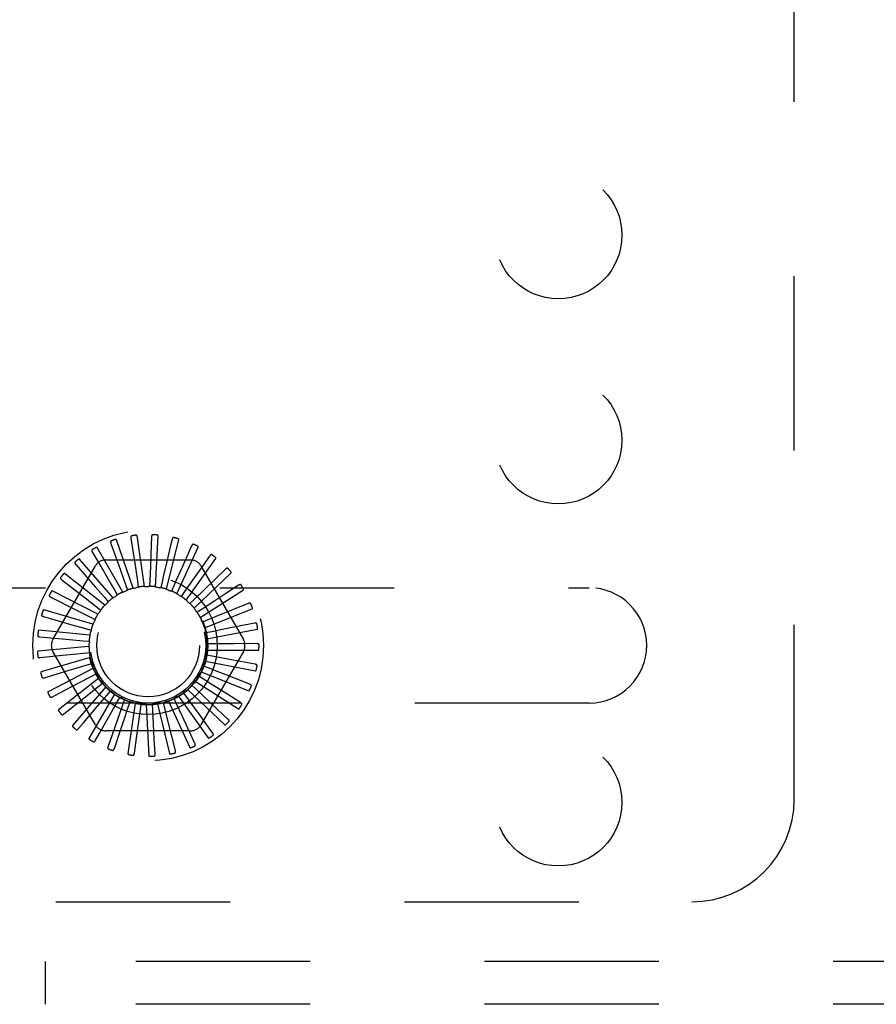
# Model space of a CAD drawing. Header units: inches. Extents: x 0 to 77.3, y 0 to 50.
# Tile 35 of 48: x 58.1 to 60.1, y 40 to 42.4. Entities that reach past the tile are written whole.
import ezdxf

# ---------------------------------------------------------------- set-up
doc = ezdxf.new("R2010")
doc.units = ezdxf.units.IN
doc.header["$LTSCALE"] = 4.25
doc.header["$MEASUREMENT"] = 0
doc.linetypes.add('HIDDEN', pattern=[0.2, 0.1, -0.1])
doc.layers.add('DEFAULT_2', color=8, linetype='HIDDEN')

msp = doc.modelspace()

# ---------------------------------------------------------------- linework, layer by layer
at = {"layer": 'DEFAULT_2', "color": 8, "linetype": 'HIDDEN'}
for p, q in [((59.949874, 40.490287), (59.949874, 44.240287)), ((58.338644, 41.004914), (58.29777, 41.12301)), ((58.332928, 41.126534), (58.343692, 41.055245)), ((58.365723, 41.009248), (58.347938, 41.132945)), ((58.383127, 41.129751), (58.382378, 41.111216)), ((58.393133, 41.008378), (58.399079, 41.133205)), ((58.419883, 41.002337), (58.449346, 41.123783)), ((58.433028, 41.12341), (58.428785, 41.105351)), ((58.312874, 40.995535), (58.250389, 41.103761)), ((58.284245, 41.113875), (58.302468, 41.062409)), ((58.382378, 41.111216), (58.380205, 41.057713)), ((58.428785, 41.105351), (58.420534, 41.070263)), ((58.445007, 40.991342), (58.496921, 41.105018)), ((58.480827, 41.10774), (58.458501, 41.057917)), ((58.289345, 40.981447), (58.207507, 41.075892)), ((58.238837, 41.092231), (58.266471, 41.045144)), ((58.467595, 40.975791), (58.540084, 41.077588)), ((58.524797, 41.083306), (58.503695, 41.053218)), ((58.142731, 40.879871), (58.246173, 41.059037)), ((58.198346, 41.062384), (58.245943, 41.008231)), ((58.271432, 41.073621), (58.478316, 41.073621)), ((58.343692, 41.055245), (58.348752, 41.021628)), ((58.380205, 41.057713), (58.378812, 41.023746)), ((58.503695, 41.053218), (58.483392, 41.024284)), ((58.503575, 41.059037), (58.607017, 40.879871)), ((58.563348, 41.050993), (58.536933, 41.025443)), ((58.268907, 40.963162), (58.170675, 41.040412)), ((58.486833, 40.956247), (58.577277, 41.042485)), ((56.849874, 41.005787), (59.449874, 41.005787)), ((58.164235, 41.025414), (58.221221, 40.981248)), ((58.245943, 41.008231), (58.268374, 40.982687)), ((58.319636, 41.013859), (58.324374, 41.00041)), ((58.348752, 41.021628), (58.350859, 41.007525)), ((58.378812, 41.023746), (58.378211, 41.0095)), ((58.408729, 41.020138), (58.405443, 41.006262)), ((58.437423, 41.010932), (58.431571, 40.997929)), ((58.483392, 41.024284), (58.463856, 40.996463)), ((58.536933, 41.025443), (58.511521, 41.000873)), ((58.595087, 41.011968), (58.564314, 40.991879)), ((58.137738, 40.982657), (58.202052, 40.950073)), ((58.252299, 40.941339), (58.141222, 40.998603)), ((58.221221, 40.981248), (58.248081, 40.96041)), ((58.268374, 40.982687), (58.277771, 40.971962)), ((58.292517, 41.000721), (58.299714, 40.988411)), ((58.463856, 40.996463), (58.455649, 40.984802)), ((58.511521, 41.000873), (58.487073, 40.977252)), ((58.502024, 40.933414), (58.607154, 41.000978)), ((58.564314, 40.991879), (58.534712, 40.972562)), ((58.248081, 40.96041), (58.259338, 40.951657)), ((58.487073, 40.977252), (58.476807, 40.967356)), ((58.534712, 40.972562), (58.506235, 40.953995)), ((58.618867, 40.967642), (58.584848, 40.953739)), ((58.11981, 40.935658), (58.189129, 40.915834)), ((58.240121, 40.916767), (58.120215, 40.951974)), ((58.202052, 40.950073), (58.23237, 40.934695)), ((58.23237, 40.934695), (58.24508, 40.928231)), ((58.506235, 40.953995), (58.494282, 40.94622)), ((58.512619, 40.90812), (58.628636, 40.954566)), ((58.552125, 40.940374), (58.520649, 40.927532)), ((58.584848, 40.953739), (58.552125, 40.940374)), ((58.189129, 40.915834), (58.22181, 40.906472)), ((58.520649, 40.927532), (58.507441, 40.922159)), ((58.633829, 40.919616), (58.563132, 40.905472)), ((58.232814, 40.890334), (58.108411, 40.902213)), ((58.111102, 40.886115), (58.18292, 40.879768)), ((58.22181, 40.906472), (58.235513, 40.90253)), ((58.529795, 40.898819), (58.515808, 40.896043)), ((58.518236, 40.881278), (58.640946, 40.904928)), ((58.563132, 40.905472), (58.529795, 40.898819)), ((58.230641, 40.862997), (58.106238, 40.851118)), ((58.18292, 40.879768), (58.216781, 40.87676)), ((58.216781, 40.87676), (58.230983, 40.875483)), ((58.533341, 40.868894), (58.519082, 40.868815)), ((58.639431, 40.869627), (58.584836, 40.869238)), ((58.111927, 40.835819), (58.166238, 40.841396)), ((58.233681, 40.835742), (58.113774, 40.800534)), ((58.246173, 40.671537), (58.142731, 40.850704)), ((58.217467, 40.846634), (58.231654, 40.848067)), ((58.607017, 40.850704), (58.503575, 40.671537)), ((58.53116, 40.838838), (58.517144, 40.84146)), ((58.518671, 40.853857), (58.64364, 40.853857)), ((58.223842, 40.817181), (58.237501, 40.821274)), ((58.52333, 40.809739), (58.510063, 40.814966)), ((58.51391, 40.82685), (58.63662, 40.803199)), ((58.635471, 40.819481), (58.58179, 40.829431)), ((58.122256, 40.786589), (58.140017, 40.791943)), ((58.241824, 40.809555), (58.130747, 40.752291)), ((58.140017, 40.791943), (58.17453, 40.802343)), ((58.205563, 40.773691), (58.235675, 40.789468)), ((58.235675, 40.789468), (58.248313, 40.796071)), ((58.250625, 40.793552), (58.250744, 40.793311)), ((58.510135, 40.782647), (58.498097, 40.790291)), ((58.504123, 40.801232), (58.62014, 40.754785)), ((58.622093, 40.77099), (58.571265, 40.79092)), ((58.254776, 40.785382), (58.156544, 40.708131)), ((58.158141, 40.748822), (58.205563, 40.773691)), ((58.272068, 40.764097), (58.190231, 40.669652)), ((58.225957, 40.743304), (58.25254, 40.764494)), ((58.25254, 40.764494), (58.2637, 40.77337)), ((58.492051, 40.758542), (58.481677, 40.768326)), ((58.489665, 40.777929), (58.594795, 40.710366)), ((58.141715, 40.740203), (58.158141, 40.748822)), ((58.184099, 40.70991), (58.225957, 40.743304)), ((58.293076, 40.74647), (58.230592, 40.638244)), ((58.251733, 40.717326), (58.273826, 40.743164)), ((58.273826, 40.743164), (58.283104, 40.753992)), ((58.298764, 40.726247), (58.305825, 40.738635)), ((58.448974, 40.741523), (58.521463, 40.639726)), ((58.469732, 40.738296), (58.461397, 40.749865)), ((58.471057, 40.757783), (58.561502, 40.671545)), ((58.59978, 40.725908), (58.553642, 40.755097)), ((59.449874, 40.724787), (56.849874, 40.724787)), ((58.216952, 40.676613), (58.251733, 40.717326)), ((58.317041, 40.733137), (58.276168, 40.615041)), ((58.281961, 40.696695), (58.298764, 40.726247)), ((58.343096, 40.72458), (58.325311, 40.600883)), ((58.326452, 40.714356), (58.331042, 40.727857)), ((58.355891, 40.70792), (58.357843, 40.722045)), ((58.370299, 40.721109), (58.376245, 40.596281)), ((58.386016, 40.707171), (58.38526, 40.72141)), ((58.397668, 40.722848), (58.42713, 40.601402)), ((58.415739, 40.712137), (58.412301, 40.725976)), ((58.424212, 40.729736), (58.476126, 40.61606)), ((58.443984, 40.722639), (58.437989, 40.735577)), ((58.45831, 40.691809), (58.443984, 40.722639)), ((58.569338, 40.685863), (58.529557, 40.723256)), ((58.1696, 40.698338), (58.184099, 40.70991)), ((58.255513, 40.650136), (58.281961, 40.696695)), ((58.315546, 40.682158), (58.326452, 40.714356)), ((58.351276, 40.674239), (58.355891, 40.70792)), ((58.387858, 40.673226), (58.386016, 40.707171)), ((58.423971, 40.679154), (58.415739, 40.712137)), ((58.488722, 40.62644), (58.45831, 40.691809)), ((58.531867, 40.652303), (58.499883, 40.696549)), ((58.204905, 40.662506), (58.216952, 40.676613)), ((58.304218, 40.648676), (58.315546, 40.682158)), ((58.346488, 40.639218), (58.351276, 40.674239)), ((58.389785, 40.637932), (58.387858, 40.673226)), ((58.441463, 40.609211), (58.423971, 40.679154)), ((58.246354, 40.634004), (58.255513, 40.650136)), ((58.478316, 40.656954), (58.271432, 40.656954)), ((58.292447, 40.613861), (58.304218, 40.648676)), ((58.341519, 40.602805), (58.346488, 40.639218)), ((58.391797, 40.601236), (58.389785, 40.637932)), ((56.449874, 40.240287), (59.699874, 40.240287)), ((73.219874, 40.094287), (57.529874, 40.094287)), ((58.123624, 40.094287), (58.123624, 39.990287)), ((73.219874, 39.990287), (57.529874, 39.990287))]:
    msp.add_line(p, q, dxfattribs=at)
for points in [[(58.29777, 41.12301), (58.297684, 41.12316), (58.297567, 41.123281), (58.297415, 41.123372), (58.297239, 41.123439), (58.297047, 41.123485), (58.296841, 41.123515), (58.296626, 41.12353), (58.296402, 41.123533), (58.296167, 41.123525), (58.295925, 41.123508), (58.295674, 41.123481), (58.295415, 41.123446), (58.29515, 41.123403), (58.294877, 41.123352), (58.294596, 41.123294), (58.294306, 41.123228), (58.293999, 41.123151), (58.293693, 41.123069), (58.2934, 41.122985), (58.293116, 41.122896)], [(58.334784, 41.132567), (58.334336, 41.132454), (58.333946, 41.132271), (58.333612, 41.132011), (58.333336, 41.131692), (58.33312, 41.131327), (58.332956, 41.130916), (58.332838, 41.130463), (58.332762, 41.129974), (58.332724, 41.129454), (58.332717, 41.128909), (58.332736, 41.128342), (58.33278, 41.127756), (58.332843, 41.127154), (58.332928, 41.126534)], [(58.347938, 41.132945), (58.347882, 41.133108), (58.347789, 41.13325), (58.347658, 41.133367), (58.347497, 41.133466), (58.347318, 41.133548), (58.347121, 41.133616), (58.346913, 41.133672), (58.346693, 41.133717), (58.346462, 41.133754), (58.34622, 41.133783), (58.345968, 41.133804), (58.345708, 41.133818), (58.34544, 41.133826), (58.345162, 41.133828), (58.344875, 41.133824), (58.344577, 41.133814), (58.344267, 41.133798), (58.343945, 41.133774), (58.343609, 41.133743), (58.34326, 41.133704)], [(58.386093, 41.135324), (58.385631, 41.135298), (58.385212, 41.135191), (58.384836, 41.135), (58.384504, 41.134739), (58.384223, 41.134421), (58.383984, 41.134049), (58.383783, 41.133626), (58.383616, 41.13316), (58.383479, 41.132658), (58.383369, 41.132123), (58.383281, 41.131563), (58.383213, 41.130979), (58.383161, 41.130376), (58.383127, 41.129751)], [(58.399079, 41.133205), (58.399055, 41.133377), (58.398991, 41.133533), (58.398884, 41.133674), (58.398745, 41.133801), (58.398584, 41.133915), (58.398404, 41.134019), (58.39821, 41.134113), (58.398003, 41.134199), (58.397783, 41.134279), (58.397551, 41.134353), (58.397308, 41.134422), (58.397055, 41.134485), (58.396793, 41.134544), (58.396521, 41.134598), (58.396238, 41.134649), (58.395944, 41.134695), (58.395637, 41.134738), (58.395316, 41.134776), (58.394978, 41.134809), (58.394623, 41.134837)], [(58.436994, 41.128321), (58.436536, 41.128383), (58.436105, 41.128357), (58.435699, 41.128241), (58.435324, 41.128047), (58.434988, 41.127788), (58.434683, 41.127468), (58.434405, 41.127091), (58.434153, 41.126665), (58.433924, 41.126197), (58.433715, 41.125693), (58.433522, 41.12516), (58.433345, 41.124599), (58.43318, 41.124017), (58.433028, 41.12341)], [(58.449346, 41.123783), (58.449354, 41.123956), (58.449321, 41.124121), (58.449243, 41.12428), (58.44913, 41.124431), (58.448994, 41.124574), (58.448837, 41.12471), (58.448664, 41.124839), (58.448477, 41.124963), (58.448276, 41.125083), (58.448062, 41.125199), (58.447837, 41.125313), (58.4476, 41.125423), (58.447354, 41.12553), (58.447097, 41.125635), (58.446829, 41.125738), (58.446549, 41.125839), (58.44625, 41.12594), (58.445947, 41.126037), (58.445657, 41.126124), (58.445373, 41.126202)], [(58.250389, 41.103761), (58.250276, 41.103892), (58.250138, 41.103989), (58.249972, 41.104049), (58.249786, 41.104081), (58.249589, 41.10409), (58.249381, 41.10408), (58.249168, 41.104055), (58.248946, 41.104015), (58.248718, 41.103963), (58.248483, 41.1039), (58.248241, 41.103826), (58.247994, 41.103743), (58.247742, 41.103651), (58.247484, 41.103549), (58.247219, 41.103439), (58.246946, 41.103319), (58.246665, 41.103188), (58.246374, 41.103047), (58.246074, 41.102893), (58.245765, 41.102727)], [(58.284926, 41.12015), (58.284507, 41.119954), (58.284158, 41.1197), (58.28388, 41.119382), (58.283669, 41.119017), (58.283526, 41.118617), (58.283443, 41.118183), (58.283413, 41.117716), (58.283431, 41.117221), (58.283491, 41.116704), (58.283588, 41.116166), (58.283714, 41.115614), (58.283868, 41.115046), (58.284044, 41.114467), (58.284245, 41.113875)], [(58.485651, 41.111811), (58.485213, 41.111958), (58.484785, 41.112015), (58.484364, 41.111978), (58.483959, 41.111858), (58.48358, 41.111668), (58.48322, 41.111411), (58.482876, 41.111093), (58.482548, 41.110723), (58.482234, 41.110307), (58.481933, 41.109852), (58.481644, 41.109364), (58.481363, 41.108848), (58.481091, 41.108307), (58.480827, 41.10774)], [(58.496921, 41.105018), (58.496962, 41.105186), (58.49696, 41.105354), (58.496913, 41.105525), (58.496832, 41.105694), (58.496725, 41.105861), (58.496596, 41.106024), (58.496451, 41.106183), (58.496291, 41.10634), (58.496116, 41.106497), (58.495928, 41.106651), (58.495728, 41.106805), (58.495517, 41.106958), (58.495295, 41.10711), (58.495063, 41.107262), (58.494819, 41.107414), (58.494563, 41.107566), (58.494294, 41.10772), (58.49401, 41.107874), (58.493711, 41.108029), (58.493397, 41.108185)], [(58.207507, 41.075892), (58.207372, 41.075999), (58.207218, 41.076069), (58.207043, 41.076097), (58.206855, 41.076093), (58.206659, 41.076065), (58.206457, 41.076015), (58.206252, 41.07595), (58.206042, 41.075869), (58.205828, 41.075775), (58.205609, 41.075668), (58.205386, 41.07555), (58.205159, 41.075422), (58.204929, 41.075283), (58.204694, 41.075135), (58.204455, 41.074976), (58.20421, 41.074807), (58.203959, 41.074626), (58.2037, 41.074432), (58.203433, 41.074222), (58.203157, 41.073999)], [(58.238319, 41.098522), (58.237944, 41.09825), (58.23765, 41.097934), (58.237436, 41.09757), (58.237299, 41.097171), (58.237234, 41.096751), (58.237235, 41.096309), (58.237294, 41.095845), (58.237405, 41.095362), (58.237562, 41.094865), (58.237758, 41.094356), (58.237987, 41.093838), (58.238246, 41.09331), (58.238528, 41.092774), (58.238837, 41.092231)], [(58.530304, 41.086391), (58.529902, 41.086619), (58.529492, 41.086756), (58.529072, 41.086798), (58.528652, 41.086758), (58.528244, 41.086642), (58.527841, 41.086458), (58.527444, 41.086212), (58.527051, 41.08591), (58.526664, 41.085561), (58.526283, 41.085171), (58.525906, 41.084747), (58.525533, 41.084293), (58.525163, 41.083813), (58.524797, 41.083306)], [(58.540084, 41.077588), (58.540156, 41.077745), (58.540187, 41.077911), (58.540173, 41.078087), (58.540125, 41.078269), (58.540052, 41.078453), (58.539956, 41.078637), (58.539844, 41.078821), (58.539716, 41.079006), (58.539574, 41.079192), (58.539419, 41.07938), (58.539252, 41.079569), (58.539073, 41.079759), (58.538885, 41.07995), (58.538685, 41.080143), (58.538474, 41.080338), (58.538252, 41.080536), (58.538012, 41.080741), (58.537767, 41.080944), (58.537528, 41.081133), (58.537292, 41.081313)], [(58.196646, 41.068463), (58.19633, 41.068126), (58.196101, 41.06776), (58.19596, 41.067362), (58.195901, 41.066944), (58.195916, 41.06652), (58.196001, 41.066086), (58.196146, 41.065641), (58.196347, 41.065189), (58.196595, 41.064731), (58.196884, 41.064268), (58.197207, 41.063802), (58.197561, 41.063332), (58.19794, 41.06286), (58.198346, 41.062384)], [(58.302468, 41.062409), (58.314029, 41.029726), (58.319636, 41.013859)], [(58.420534, 41.070263), (58.41259, 41.036517), (58.408729, 41.020138)], [(58.458501, 41.057917), (58.444314, 41.026285), (58.437423, 41.010932)], [(58.569339, 41.052981), (58.568987, 41.05328), (58.568611, 41.053492), (58.568207, 41.053613), (58.567787, 41.053653), (58.567364, 41.053617), (58.566934, 41.053512), (58.566497, 41.053345), (58.566054, 41.053123), (58.565609, 41.052854), (58.56516, 41.052543), (58.56471, 41.052198), (58.564258, 41.051823), (58.563804, 41.051422), (58.563348, 41.050993)], [(58.161416, 41.031062), (58.161169, 41.030671), (58.161013, 41.030268), (58.160951, 41.029851), (58.160971, 41.029429), (58.161067, 41.029016), (58.161232, 41.028605), (58.161459, 41.028196), (58.161742, 41.02779), (58.162072, 41.027387), (58.162444, 41.026987), (58.162849, 41.026591), (58.163285, 41.026197), (58.163746, 41.025804), (58.164235, 41.025414)], [(58.170675, 41.040412), (58.170521, 41.040492), (58.170357, 41.04053), (58.17018, 41.040525), (58.169996, 41.040485), (58.169809, 41.040421), (58.16962, 41.040334), (58.169431, 41.040231), (58.169241, 41.040112), (58.169048, 41.039979), (58.168853, 41.039833), (58.168656, 41.039675), (58.168458, 41.039506), (58.168258, 41.039326), (58.168056, 41.039136), (58.167851, 41.038935), (58.167642, 41.038722), (58.167426, 41.038492), (58.167212, 41.038257), (58.167013, 41.038029), (58.166823, 41.037802)], [(58.266471, 41.045144), (58.284008, 41.015239), (58.292517, 41.000721)], [(58.577277, 41.042485), (58.577377, 41.042626), (58.577439, 41.042783), (58.577459, 41.042959), (58.577446, 41.043146), (58.577409, 41.04334), (58.57735, 41.04354), (58.577275, 41.043742), (58.577184, 41.043947), (58.57708, 41.044157), (58.576963, 41.044371), (58.576834, 41.044588), (58.576695, 41.044808), (58.576546, 41.045032), (58.576386, 41.045259), (58.576217, 41.04549), (58.576035, 41.045727), (58.575843, 41.04597), (58.575637, 41.046219), (58.575416, 41.046474), (58.575181, 41.046737)], [(58.338644, 41.004914), (58.340843, 41.005269), (58.343045, 41.00559), (58.345249, 41.005877), (58.347455, 41.006131)], [(58.350859, 41.007525), (58.350355, 41.007162), (58.349821, 41.006849), (58.349252, 41.006585), (58.348661, 41.006375), (58.348064, 41.006225), (58.347455, 41.006131)], [(58.365723, 41.009248), (58.36795, 41.00918), (58.370173, 41.009078), (58.372391, 41.008943), (58.374605, 41.008775)], [(58.378211, 41.0095), (58.377648, 41.009238), (58.377064, 41.009032), (58.376455, 41.008881), (58.375836, 41.008787), (58.375221, 41.008751), (58.374605, 41.008775)], [(58.393133, 41.008378), (58.395307, 41.00789), (58.39747, 41.00737), (58.399623, 41.006817), (58.401765, 41.006233)], [(58.405443, 41.006262), (58.404841, 41.006112), (58.404229, 41.00602), (58.403602, 41.005987), (58.402976, 41.006011), (58.402366, 41.006093), (58.401765, 41.006233)], [(58.601347, 41.012785), (58.601058, 41.013146), (58.600728, 41.013426), (58.600354, 41.013621), (58.599949, 41.01374), (58.599527, 41.013785), (58.599085, 41.013763), (58.598624, 41.013682), (58.598147, 41.013548), (58.597659, 41.013367), (58.597159, 41.013147), (58.596652, 41.012894), (58.596137, 41.012611), (58.595616, 41.012303), (58.595087, 41.011968)], [(58.607154, 41.000978), (58.607279, 41.001097), (58.60737, 41.00124), (58.607422, 41.001408), (58.607445, 41.001595), (58.607445, 41.001793), (58.607425, 41.002), (58.60739, 41.002212), (58.607339, 41.002431), (58.607277, 41.002657), (58.607202, 41.002889), (58.607117, 41.003126), (58.607022, 41.003369), (58.606918, 41.003617), (58.606805, 41.00387), (58.606682, 41.00413), (58.606549, 41.004396), (58.606405, 41.004671), (58.60625, 41.004954), (58.606081, 41.005248), (58.605899, 41.005552)], [(58.1339, 40.987669), (58.133732, 40.987238), (58.133655, 40.986814), (58.133673, 40.986392), (58.133772, 40.985982), (58.133945, 40.985594), (58.134184, 40.985222), (58.134485, 40.984863), (58.134839, 40.984518), (58.13524, 40.984185), (58.135681, 40.983862), (58.136153, 40.98355), (58.136656, 40.983245), (58.137184, 40.982948), (58.137738, 40.982657)], [(58.141222, 40.998603), (58.141056, 40.998651), (58.140888, 40.998658), (58.140715, 40.998619), (58.140542, 40.998546), (58.140371, 40.998447), (58.140202, 40.998326), (58.140035, 40.998189), (58.139871, 40.998036), (58.139707, 40.997869), (58.139543, 40.997689), (58.13938, 40.997497), (58.139217, 40.997293), (58.139055, 40.997079), (58.138892, 40.996854), (58.138729, 40.996618), (58.138564, 40.996369), (58.138398, 40.996107), (58.13823, 40.995831), (58.138061, 40.99554), (58.13789, 40.995232)], [(58.289345, 40.981447), (58.291255, 40.982594), (58.29318, 40.98371), (58.295119, 40.984796), (58.297072, 40.985851)], [(58.299714, 40.988411), (58.299382, 40.987886), (58.299002, 40.987398), (58.298572, 40.986941), (58.298102, 40.986527), (58.297603, 40.986165), (58.297072, 40.985851)], [(58.312874, 40.995535), (58.314966, 40.996299), (58.317068, 40.997031), (58.319177, 40.99773), (58.321295, 40.998397)], [(58.324374, 41.00041), (58.323948, 40.999958), (58.323483, 40.99955), (58.322974, 40.999183), (58.322434, 40.998865), (58.321876, 40.998604), (58.321295, 40.998397)], [(58.419883, 41.002337), (58.421925, 41.001446), (58.423951, 41.000526), (58.42596, 40.999576), (58.427953, 40.998596)], [(58.431571, 40.997929), (58.43095, 40.997896), (58.430332, 40.997921), (58.429711, 40.998007), (58.4291, 40.99815), (58.428517, 40.998346), (58.427953, 40.998596)], [(58.445007, 40.991342), (58.446843, 40.990081), (58.448658, 40.988794), (58.450452, 40.987481), (58.452223, 40.986142)], [(58.455649, 40.984802), (58.455033, 40.984887), (58.454431, 40.985029), (58.453837, 40.985231), (58.453265, 40.985486), (58.452729, 40.985789), (58.452223, 40.986142)], [(58.268907, 40.963162), (58.270566, 40.964649), (58.272244, 40.96611), (58.273943, 40.967543), (58.275661, 40.968949)], [(58.277771, 40.971962), (58.277544, 40.971384), (58.277264, 40.970832), (58.276927, 40.970302), (58.276544, 40.969807), (58.276124, 40.969357), (58.275662, 40.968949)], [(58.467595, 40.975791), (58.46916, 40.974205), (58.470699, 40.972598), (58.472211, 40.970969), (58.473697, 40.96932)], [(58.476807, 40.967356), (58.476219, 40.967555), (58.475655, 40.967809), (58.47511, 40.968119), (58.474596, 40.968479), (58.474127, 40.968877), (58.473697, 40.96932)], [(58.486833, 40.956247), (58.488068, 40.954395), (58.489274, 40.952527), (58.490451, 40.950641), (58.491599, 40.948737)], [(58.625168, 40.96726), (58.624953, 40.967669), (58.624682, 40.968005), (58.624352, 40.968268), (58.623976, 40.968461), (58.62357, 40.968585), (58.623133, 40.968648), (58.622665, 40.968655), (58.622171, 40.968614), (58.621657, 40.968529), (58.621125, 40.968407), (58.620579, 40.968255), (58.62002, 40.968074), (58.61945, 40.96787), (58.618867, 40.967642)], [(58.628636, 40.954566), (58.628782, 40.95466), (58.628897, 40.954783), (58.628981, 40.954938), (58.629039, 40.955117), (58.629076, 40.955311), (58.629096, 40.955519), (58.629101, 40.955734), (58.629093, 40.955958), (58.629074, 40.956192), (58.629045, 40.956434), (58.629007, 40.956683), (58.628959, 40.95694), (58.628904, 40.957202), (58.62884, 40.957472), (58.628769, 40.957751), (58.628689, 40.958038), (58.628598, 40.95834), (58.628501, 40.958642), (58.628403, 40.958929), (58.628302, 40.959207)], [(58.115094, 40.939853), (58.115011, 40.939398), (58.115015, 40.938967), (58.115112, 40.938555), (58.115288, 40.938172), (58.115531, 40.937824), (58.115836, 40.937504), (58.116199, 40.937208), (58.116613, 40.936936), (58.117069, 40.936685), (58.117563, 40.936452), (58.118086, 40.936234), (58.118637, 40.936031), (58.119212, 40.935838), (58.11981, 40.935658)], [(58.120215, 40.951974), (58.120042, 40.951991), (58.119875, 40.951966), (58.119713, 40.951895), (58.119557, 40.95179), (58.119408, 40.951661), (58.119265, 40.95151), (58.119127, 40.951344), (58.118995, 40.951163), (58.118865, 40.950968), (58.118739, 40.95076), (58.118615, 40.95054), (58.118493, 40.950309), (58.118374, 40.950068), (58.118257, 40.949816), (58.118142, 40.949554), (58.118027, 40.949278), (58.117912, 40.948985), (58.117801, 40.948687), (58.1177, 40.9484), (58.117608, 40.948118)], [(58.252299, 40.941339), (58.253646, 40.943113), (58.255018, 40.944865), (58.256415, 40.946593), (58.257836, 40.948299)], [(58.259338, 40.951657), (58.259224, 40.951047), (58.259053, 40.950452), (58.258823, 40.949868), (58.258541, 40.949309), (58.258213, 40.948788), (58.257836, 40.948299)], [(58.494282, 40.94622), (58.493742, 40.946527), (58.493236, 40.946883), (58.492759, 40.947291), (58.492323, 40.947741), (58.491938, 40.948222), (58.4916, 40.948737)], [(58.502024, 40.933414), (58.502887, 40.93136), (58.503718, 40.929297), (58.504517, 40.927223), (58.505283, 40.925139)], [(58.240121, 40.916767), (58.241108, 40.918764), (58.242124, 40.920744), (58.243168, 40.922706), (58.244241, 40.92465)], [(58.24508, 40.928231), (58.245084, 40.92761), (58.245029, 40.926994), (58.244913, 40.926377), (58.244742, 40.925774), (58.244518, 40.9252), (58.244241, 40.92465)], [(58.507441, 40.922159), (58.506969, 40.922563), (58.506539, 40.923008), (58.506148, 40.9235), (58.505805, 40.924024), (58.505518, 40.924568), (58.505283, 40.925139)], [(58.512619, 40.90812), (58.513078, 40.90594), (58.513503, 40.903756), (58.513895, 40.901568), (58.514253, 40.899377)], [(58.639943, 40.918049), (58.639809, 40.918491), (58.639607, 40.918873), (58.639333, 40.919193), (58.639001, 40.919454), (58.638625, 40.919652), (58.638207, 40.919797), (58.637749, 40.919893), (58.637257, 40.919945), (58.636736, 40.919959), (58.636191, 40.91994), (58.635626, 40.919894), (58.635042, 40.919822), (58.634444, 40.91973), (58.633829, 40.919616)], [(58.640946, 40.904928), (58.641107, 40.904992), (58.641244, 40.905091), (58.641355, 40.905228), (58.641446, 40.905393), (58.64152, 40.905576), (58.641578, 40.905776), (58.641624, 40.905987), (58.641659, 40.906209), (58.641685, 40.906441), (58.641702, 40.906684), (58.641711, 40.906936), (58.641713, 40.907197), (58.641708, 40.907466), (58.641697, 40.907743), (58.641679, 40.90803), (58.641655, 40.908327), (58.641624, 40.908635), (58.641585, 40.908956), (58.641538, 40.909289), (58.641482, 40.909636)], [(58.105677, 40.889343), (58.105681, 40.88888), (58.105767, 40.888456), (58.10594, 40.888071), (58.106186, 40.887728), (58.10649, 40.887432), (58.10685, 40.887175), (58.107263, 40.886954), (58.10772, 40.886765), (58.108216, 40.886605), (58.108745, 40.886469), (58.1093, 40.886355), (58.10988, 40.886259), (58.11048, 40.886179), (58.111102, 40.886115)], [(58.108411, 40.902213), (58.108239, 40.902197), (58.10808, 40.902141), (58.107934, 40.902041), (58.1078, 40.901908), (58.107678, 40.901753), (58.107566, 40.901578), (58.107463, 40.901389), (58.107367, 40.901185), (58.107276, 40.900969), (58.107192, 40.900741), (58.107111, 40.900502), (58.107036, 40.900252), (58.106965, 40.899993), (58.106898, 40.899724), (58.106834, 40.899444), (58.106774, 40.899152), (58.106716, 40.898847), (58.106663, 40.898529), (58.106615, 40.898196), (58.10657, 40.897848)], [(58.232814, 40.890334), (58.233405, 40.892482), (58.234028, 40.894619), (58.234682, 40.896743), (58.235367, 40.898854)], [(58.235513, 40.90253), (58.235635, 40.901921), (58.235697, 40.901305), (58.235701, 40.900678), (58.235646, 40.900054), (58.235535, 40.899448), (58.235368, 40.898855)], [(58.515808, 40.896043), (58.515421, 40.896529), (58.515083, 40.897048), (58.514793, 40.897604), (58.514555, 40.898183), (58.514376, 40.898773), (58.514253, 40.899377)], [(58.230641, 40.862997), (58.230815, 40.865218), (58.231022, 40.867433), (58.231262, 40.869643), (58.231536, 40.871846)], [(58.230983, 40.875483), (58.231218, 40.874907), (58.231396, 40.874315), (58.231518, 40.873699), (58.231583, 40.873076), (58.231589, 40.872461), (58.231536, 40.871846)], [(58.518236, 40.881278), (58.518274, 40.87905), (58.518278, 40.876825), (58.518249, 40.874603), (58.518186, 40.872383)], [(58.519082, 40.868815), (58.518794, 40.869366), (58.51856, 40.869939), (58.51838, 40.87054), (58.518256, 40.871154), (58.518192, 40.871766), (58.518186, 40.872383)], [(58.584836, 40.869238), (58.550169, 40.869003), (58.533341, 40.868894)], [(58.645138, 40.86693), (58.64509, 40.86739), (58.644964, 40.867803), (58.644755, 40.86817), (58.644479, 40.868489), (58.644148, 40.868755), (58.643764, 40.868975), (58.643333, 40.869156), (58.642859, 40.869301), (58.642351, 40.869414), (58.641812, 40.869498), (58.641248, 40.869559), (58.640662, 40.869599), (58.640056, 40.869622), (58.639431, 40.869627)], [(58.106238, 40.851118), (58.106073, 40.85107), (58.105927, 40.850985), (58.105803, 40.850859), (58.105697, 40.850704), (58.105607, 40.850529), (58.105529, 40.850336), (58.105464, 40.850131), (58.105408, 40.849914), (58.10536, 40.849685), (58.10532, 40.849446), (58.105286, 40.849196), (58.10526, 40.848937), (58.105239, 40.84867), (58.105223, 40.848394), (58.105214, 40.848108), (58.10521, 40.847811), (58.105211, 40.847497), (58.105219, 40.84718), (58.105232, 40.846869), (58.105252, 40.846562)], [(58.105989, 40.83796), (58.106081, 40.837508), (58.106245, 40.837109), (58.106488, 40.836764), (58.106794, 40.836472), (58.107149, 40.836239), (58.107551, 40.836056), (58.107998, 40.835917), (58.108483, 40.835818), (58.109, 40.835754), (58.109545, 40.835721), (58.110112, 40.835714), (58.1107, 40.83573), (58.111304, 40.835764), (58.111927, 40.835819)], [(58.166238, 40.841396), (58.200725, 40.844925), (58.217467, 40.846634)], [(58.231654, 40.848067), (58.231993, 40.847547), (58.23228, 40.846998), (58.232516, 40.846417), (58.232698, 40.845818), (58.23282, 40.845214), (58.232885, 40.844601)], [(58.233681, 40.835742), (58.233431, 40.837956), (58.233215, 40.84017), (58.233033, 40.842385), (58.232885, 40.844601)], [(58.517144, 40.84146), (58.516965, 40.842055), (58.516844, 40.842662), (58.516781, 40.843286), (58.516776, 40.843913), (58.516828, 40.844526), (58.516939, 40.845133)], [(58.518671, 40.853857), (58.518287, 40.851662), (58.51787, 40.849477), (58.517421, 40.8473), (58.516939, 40.845133)], [(58.58179, 40.829431), (58.547705, 40.835761), (58.53116, 40.838838)], [(58.64364, 40.853857), (58.64381, 40.853889), (58.643962, 40.85396), (58.644098, 40.854074), (58.644218, 40.854218), (58.644325, 40.854383), (58.64442, 40.854568), (58.644505, 40.854765), (58.644581, 40.854976), (58.64465, 40.855199), (58.644713, 40.855433), (58.64477, 40.855679), (58.644821, 40.855934), (58.644867, 40.856197), (58.644909, 40.856471), (58.644946, 40.856755), (58.644978, 40.85705), (58.645006, 40.857364), (58.645029, 40.857679), (58.645045, 40.857974), (58.645054, 40.858256)], [(58.17453, 40.802343), (58.207726, 40.812335), (58.223842, 40.817181)], [(58.237501, 40.821274), (58.237933, 40.820827), (58.238318, 40.820343), (58.23866, 40.819817), (58.238952, 40.819262), (58.239186, 40.818693), (58.239366, 40.818103)], [(58.241824, 40.809555), (58.24116, 40.811681), (58.240529, 40.813815), (58.239931, 40.815956), (58.239366, 40.818103)], [(58.510063, 40.814966), (58.51, 40.815584), (58.509997, 40.816203), (58.510053, 40.816828), (58.510166, 40.817444), (58.510334, 40.818036), (58.510558, 40.818611)], [(58.51391, 40.82685), (58.513117, 40.824768), (58.512294, 40.8227), (58.511441, 40.820648), (58.510558, 40.818611)], [(58.640565, 40.815753), (58.640605, 40.816213), (58.64056, 40.816643), (58.640424, 40.817043), (58.640212, 40.817408), (58.639938, 40.817731), (58.639603, 40.818021), (58.639214, 40.81828), (58.638776, 40.818512), (58.638298, 40.818719), (58.637785, 40.818904), (58.637243, 40.81907), (58.636675, 40.819221), (58.636085, 40.819358), (58.635471, 40.819481)], [(58.113774, 40.800534), (58.11362, 40.800455), (58.113493, 40.800343), (58.113395, 40.800196), (58.113321, 40.800024), (58.113265, 40.799834), (58.113226, 40.79963), (58.1132, 40.799416), (58.113187, 40.799192), (58.113183, 40.798957), (58.113189, 40.798714), (58.113204, 40.798462), (58.113227, 40.798202), (58.113257, 40.797935), (58.113294, 40.79766), (58.113339, 40.797377), (58.113392, 40.797083), (58.113454, 40.796774), (58.113521, 40.796464), (58.113592, 40.796168), (58.113666, 40.795881)], [(58.11602, 40.787569), (58.116195, 40.787141), (58.116433, 40.78678), (58.116737, 40.786487), (58.117092, 40.786259), (58.117484, 40.786097), (58.117914, 40.785993), (58.118379, 40.785941), (58.118874, 40.785936), (58.119394, 40.785971), (58.119935, 40.786042), (58.120493, 40.786142), (58.121067, 40.786269), (58.121654, 40.786417), (58.122256, 40.786589)], [(58.248313, 40.796071), (58.248784, 40.795743), (58.249222, 40.795376), (58.249631, 40.794967), (58.250004, 40.794524), (58.250334, 40.794053), (58.250625, 40.793552)], [(58.254776, 40.785382), (58.25407, 40.786686), (58.253378, 40.787998), (58.2527, 40.789316), (58.252034, 40.790641), (58.251383, 40.791973), (58.250744, 40.793311)], [(58.498097, 40.790291), (58.498152, 40.790909), (58.498265, 40.791518), (58.498439, 40.792121), (58.498667, 40.792704), (58.498944, 40.793254), (58.499272, 40.793776)], [(58.504123, 40.801232), (58.50295, 40.799337), (58.501751, 40.797463), (58.500525, 40.795609), (58.499272, 40.793776)], [(58.571265, 40.79092), (58.538994, 40.803586), (58.52333, 40.809739)], [(58.63662, 40.803199), (58.636793, 40.803199), (58.636957, 40.80324), (58.637111, 40.803326), (58.637257, 40.803445), (58.637393, 40.803588), (58.637522, 40.803752), (58.637642, 40.80393), (58.637757, 40.804123), (58.637868, 40.80433), (58.637974, 40.804549), (58.638076, 40.80478), (58.638175, 40.805021), (58.638271, 40.805272), (58.638363, 40.805534), (58.638453, 40.805806), (58.638541, 40.806091), (58.638627, 40.806389), (58.63871, 40.806701), (58.63879, 40.80703), (58.638868, 40.807374)], [(58.2637, 40.77337), (58.264266, 40.773116), (58.264804, 40.77281), (58.265317, 40.772449), (58.265794, 40.772042), (58.266223, 40.771601), (58.266609, 40.77112)], [(58.272068, 40.764097), (58.270662, 40.765824), (58.269283, 40.76757), (58.267932, 40.769335), (58.266609, 40.77112)], [(58.481677, 40.768326), (58.48185, 40.768927), (58.482076, 40.769503), (58.482357, 40.770055), (58.482687, 40.770579), (58.483064, 40.771068), (58.483491, 40.771526)], [(58.489665, 40.777929), (58.488155, 40.77629), (58.486623, 40.774677), (58.485068, 40.773089), (58.483491, 40.771526)], [(58.553642, 40.755097), (58.524351, 40.773641), (58.510135, 40.782647)], [(58.626389, 40.766365), (58.626516, 40.76681), (58.626552, 40.76724), (58.626495, 40.767659), (58.626356, 40.768058), (58.626148, 40.768427), (58.625874, 40.768775), (58.625541, 40.769103), (58.625155, 40.769413), (58.624725, 40.769707), (58.624255, 40.769986), (58.623755, 40.770252), (58.623225, 40.770507), (58.622672, 40.770754), (58.622093, 40.77099)], [(58.130747, 40.752291), (58.130611, 40.752184), (58.130508, 40.752051), (58.130439, 40.751887), (58.130399, 40.751704), (58.13038, 40.751507), (58.13038, 40.751299), (58.130395, 40.751084), (58.130424, 40.750861), (58.130465, 40.750631), (58.130517, 40.750393), (58.130579, 40.750148), (58.130651, 40.749897), (58.130731, 40.749641), (58.13082, 40.749378), (58.130918, 40.749108), (58.131025, 40.74883), (58.131142, 40.748543), (58.131269, 40.748246), (58.131408, 40.747939), (58.131559, 40.747622)], [(58.135406, 40.739984), (58.135659, 40.739598), (58.135961, 40.739288), (58.136315, 40.739058), (58.136707, 40.738901), (58.137123, 40.738817), (58.137565, 40.738796), (58.138032, 40.738833), (58.138519, 40.738922), (58.139023, 40.739055), (58.139541, 40.739227), (58.14007, 40.739431), (58.140609, 40.739664), (58.141157, 40.73992), (58.141715, 40.740203)], [(58.283104, 40.753992), (58.283709, 40.753849), (58.284295, 40.75365), (58.284867, 40.753393), (58.285412, 40.753084), (58.285917, 40.752731), (58.286387, 40.752332)], [(58.293076, 40.74647), (58.291368, 40.7479), (58.289683, 40.749354), (58.288023, 40.750831), (58.286387, 40.752332)], [(58.305825, 40.738635), (58.306446, 40.73861), (58.307059, 40.738525), (58.30767, 40.738381), (58.308263, 40.738181), (58.308826, 40.73793), (58.309363, 40.737627)], [(58.448974, 40.741523), (58.446963, 40.740563), (58.444941, 40.739635), (58.442908, 40.738738), (58.440863, 40.737873)], [(58.461397, 40.749865), (58.461678, 40.750419), (58.462009, 40.750942), (58.462394, 40.751437), (58.462823, 40.751894), (58.463284, 40.752302), (58.463783, 40.752664)], [(58.471057, 40.757783), (58.469265, 40.75646), (58.467455, 40.755166), (58.465628, 40.753901), (58.463783, 40.752664)], [(58.529557, 40.723256), (58.504305, 40.747009), (58.492051, 40.758542)], [(58.62014, 40.754785), (58.62031, 40.754753), (58.620478, 40.754762), (58.620646, 40.754817), (58.620812, 40.754906), (58.620973, 40.755021), (58.62113, 40.755157), (58.621282, 40.75531), (58.621431, 40.755478), (58.621579, 40.75566), (58.621725, 40.755855), (58.621869, 40.756062), (58.622012, 40.75628), (58.622153, 40.756508), (58.622293, 40.756748), (58.622433, 40.756998), (58.622573, 40.757262), (58.622714, 40.757538), (58.622855, 40.757828), (58.622996, 40.758136), (58.623137, 40.75846)], [(58.317041, 40.733137), (58.315093, 40.734218), (58.313163, 40.735326), (58.311254, 40.736463), (58.309363, 40.737627)], [(58.331042, 40.727857), (58.331657, 40.727949), (58.332274, 40.727982), (58.332901, 40.727956), (58.333522, 40.727872), (58.334122, 40.727732), (58.334707, 40.727536)], [(58.343096, 40.72458), (58.340978, 40.725273), (58.338874, 40.725996), (58.336783, 40.726751), (58.334707, 40.727536)], [(58.357843, 40.722045), (58.358429, 40.722252), (58.359029, 40.722401), (58.35965, 40.722494), (58.360275, 40.722529), (58.360891, 40.722506), (58.361502, 40.722424)], [(58.370299, 40.721109), (58.368088, 40.721388), (58.365885, 40.7217), (58.36369, 40.722046), (58.361502, 40.722424)], [(58.38526, 40.72141), (58.385796, 40.721724), (58.386357, 40.721985), (58.386949, 40.722193), (58.387556, 40.722346), (58.388165, 40.722439), (58.388781, 40.722475)], [(58.397668, 40.722848), (58.395444, 40.722704), (58.393222, 40.722594), (58.391001, 40.722518), (58.388781, 40.722475)], [(58.412301, 40.725976), (58.412768, 40.726386), (58.41327, 40.726748), (58.413811, 40.727064), (58.414379, 40.727329), (58.414959, 40.727536), (58.415557, 40.727688)], [(58.424212, 40.729736), (58.422056, 40.729174), (58.419895, 40.728645), (58.417729, 40.72815), (58.415557, 40.727688)], [(58.437989, 40.735577), (58.43837, 40.736067), (58.438795, 40.736518), (58.439267, 40.736931), (58.439774, 40.737299), (58.440304, 40.737612), (58.440863, 40.737873)], [(58.499883, 40.696549), (58.479582, 40.724651), (58.469732, 40.738296)], [(58.603123, 40.720554), (58.603331, 40.720966), (58.603449, 40.721382), (58.603471, 40.721804), (58.603411, 40.722221), (58.603276, 40.722624), (58.603073, 40.723017), (58.602808, 40.723402), (58.602488, 40.72378), (58.602121, 40.72415), (58.601713, 40.724512), (58.601272, 40.724868), (58.6008, 40.725219), (58.600303, 40.725566), (58.59978, 40.725908)], [(58.156544, 40.708131), (58.15643, 40.708001), (58.156354, 40.70785), (58.156318, 40.707677), (58.156312, 40.707489), (58.156331, 40.707292), (58.156371, 40.707088), (58.156426, 40.70688), (58.156497, 40.706667), (58.156581, 40.706448), (58.156677, 40.706224), (58.156784, 40.705996), (58.156902, 40.705763), (58.157029, 40.705527), (58.157166, 40.705285), (58.157313, 40.705039), (58.157471, 40.704786), (58.157643, 40.704522), (58.157821, 40.704259), (58.157997, 40.70401), (58.158173, 40.703771)], [(58.163447, 40.696929), (58.163769, 40.696597), (58.164124, 40.696351), (58.164515, 40.696191), (58.164929, 40.696112), (58.165354, 40.696108), (58.165791, 40.696171), (58.166242, 40.696296), (58.166704, 40.696474), (58.167173, 40.6967), (58.16765, 40.696967), (58.16813, 40.697267), (58.168616, 40.697598), (58.169106, 40.697955), (58.1696, 40.698338)], [(58.594795, 40.710366), (58.594955, 40.710301), (58.595123, 40.710278), (58.595298, 40.710301), (58.595478, 40.710357), (58.595657, 40.710439), (58.595837, 40.710543), (58.596016, 40.710664), (58.596194, 40.710801), (58.596373, 40.710951), (58.596553, 40.711115), (58.596734, 40.711291), (58.596916, 40.711479), (58.597098, 40.711676), (58.597281, 40.711885), (58.597466, 40.712104), (58.597653, 40.712336), (58.597847, 40.712586), (58.598037, 40.71284), (58.598214, 40.713087), (58.598382, 40.71333)], [(58.190231, 40.669652), (58.190144, 40.669502), (58.190098, 40.66934), (58.190095, 40.669163), (58.190126, 40.668978), (58.190181, 40.668788), (58.190259, 40.668595), (58.190353, 40.668401), (58.190463, 40.668205), (58.190586, 40.668006), (58.190723, 40.667805), (58.190871, 40.667601), (58.191031, 40.667395), (58.191201, 40.667186), (58.191381, 40.666975), (58.191572, 40.666761), (58.191775, 40.666543), (58.19199, 40.666319), (58.192219, 40.666091), (58.192463, 40.665858), (58.192721, 40.665619)], [(58.561502, 40.671545), (58.561647, 40.671451), (58.561807, 40.671397), (58.561983, 40.671386), (58.56217, 40.671407), (58.562362, 40.671454), (58.562559, 40.671522), (58.562757, 40.671607), (58.562958, 40.671707), (58.563162, 40.671821), (58.56337, 40.671948), (58.563581, 40.672087), (58.563795, 40.672237), (58.564011, 40.672396), (58.56423, 40.672566), (58.564453, 40.672747), (58.564681, 40.672939), (58.564914, 40.673143), (58.565153, 40.673361), (58.565397, 40.673593), (58.565647, 40.673839)], [(58.571607, 40.679972), (58.57189, 40.680338), (58.572084, 40.680724), (58.572186, 40.681134), (58.572205, 40.681556), (58.572149, 40.681976), (58.572024, 40.682401), (58.571837, 40.682829), (58.571594, 40.683261), (58.571304, 40.683693), (58.570972, 40.684127), (58.570606, 40.68456), (58.570209, 40.684994), (58.569787, 40.685428), (58.569338, 40.685863)], [(58.19913, 40.659959), (58.199508, 40.659695), (58.199902, 40.659519), (58.200316, 40.659437), (58.200738, 40.659437), (58.201156, 40.659513), (58.201574, 40.659658), (58.201994, 40.659865), (58.202413, 40.660128), (58.202831, 40.660439), (58.203249, 40.660791), (58.203664, 40.661177), (58.204079, 40.661594), (58.204492, 40.662036), (58.204905, 40.662506)], [(58.532981, 40.646089), (58.533328, 40.646395), (58.533591, 40.646737), (58.533769, 40.647121), (58.533868, 40.647531), (58.533892, 40.647954), (58.53385, 40.648395), (58.533747, 40.648851), (58.53359, 40.649321), (58.533387, 40.6498), (58.533143, 40.650289), (58.532866, 40.650783), (58.532559, 40.651284), (58.532226, 40.651791), (58.531867, 40.652303)], [(58.230592, 40.638244), (58.230535, 40.63808), (58.23052, 40.637912), (58.230551, 40.637738), (58.230616, 40.637561), (58.230706, 40.637386), (58.230819, 40.637211), (58.230948, 40.637039), (58.231093, 40.636867), (58.231252, 40.636695), (58.231425, 40.636523), (58.231609, 40.636351), (58.231805, 40.636178), (58.232011, 40.636006), (58.232228, 40.635833), (58.232456, 40.635659), (58.232696, 40.635483), (58.23295, 40.635304), (58.233218, 40.635123), (58.233502, 40.63494), (58.233803, 40.634753)], [(58.241165, 40.630409), (58.241587, 40.630221), (58.242007, 40.630124), (58.24243, 40.630122), (58.242844, 40.630202), (58.24324, 40.630355), (58.243622, 40.630577), (58.243995, 40.63086), (58.244357, 40.631198), (58.244709, 40.631582), (58.245052, 40.632007), (58.245387, 40.632464), (58.245715, 40.632952), (58.246037, 40.633465), (58.246354, 40.634004)], [(58.488641, 40.620129), (58.489039, 40.620363), (58.489362, 40.620649), (58.489609, 40.620992), (58.489784, 40.621376), (58.489888, 40.621787), (58.48993, 40.622228), (58.489915, 40.622696), (58.48985, 40.623186), (58.489741, 40.623696), (58.489594, 40.624221), (58.489416, 40.624759), (58.489209, 40.62531), (58.488978, 40.62587), (58.488722, 40.62644)], [(58.521463, 40.639726), (58.521588, 40.639607), (58.521735, 40.639524), (58.521906, 40.639479), (58.522094, 40.639465), (58.522291, 40.639474), (58.522497, 40.639504), (58.522707, 40.63955), (58.522924, 40.63961), (58.523146, 40.639684), (58.523374, 40.639769), (58.523607, 40.639865), (58.523846, 40.639972), (58.524088, 40.640088), (58.524335, 40.640213), (58.524589, 40.640348), (58.524849, 40.640494), (58.525121, 40.640653), (58.525392, 40.640819), (58.525649, 40.640982), (58.525896, 40.641147)], [(58.276168, 40.615041), (58.276143, 40.61487), (58.27616, 40.614702), (58.276223, 40.614537), (58.27632, 40.614376), (58.276442, 40.61422), (58.276586, 40.61407), (58.276745, 40.613925), (58.27692, 40.613784), (58.277109, 40.613645), (58.277311, 40.613509), (58.277524, 40.613375), (58.277749, 40.613243), (58.277984, 40.613112), (58.27823, 40.612984), (58.278487, 40.612856), (58.278757, 40.612728), (58.279044, 40.612599), (58.279336, 40.612474), (58.279618, 40.61236), (58.279895, 40.612254)], [(58.288031, 40.609349), (58.288482, 40.609245), (58.288913, 40.609229), (58.289329, 40.609306), (58.28972, 40.609463), (58.29008, 40.609689), (58.290414, 40.609979), (58.290726, 40.610328), (58.291017, 40.610728), (58.29129, 40.611172), (58.291546, 40.611654), (58.291789, 40.612166), (58.292018, 40.612707), (58.292238, 40.613272), (58.292447, 40.613861)], [(58.325311, 40.600883), (58.325319, 40.60071), (58.325367, 40.600549), (58.325461, 40.600398), (58.325587, 40.600259), (58.325736, 40.600129), (58.325905, 40.600009), (58.326089, 40.599897), (58.326288, 40.599791), (58.326499, 40.599691), (58.326723, 40.599595), (58.326958, 40.599504), (58.327204, 40.599416), (58.32746, 40.599333), (58.327725, 40.599253), (58.328002, 40.599176), (58.328291, 40.599102), (58.328592, 40.59903), (58.328908, 40.598962), (58.329239, 40.598898), (58.329584, 40.598837)], [(58.338038, 40.59754), (58.338499, 40.597522), (58.338926, 40.597588), (58.339319, 40.597742), (58.339674, 40.597971), (58.339984, 40.598261), (58.340257, 40.598608), (58.340498, 40.59901), (58.340708, 40.599458), (58.340892, 40.599945), (58.341053, 40.600467), (58.341193, 40.601016), (58.341317, 40.601591), (58.341426, 40.602187), (58.341519, 40.602805)], [(58.376245, 40.596281), (58.376286, 40.596113), (58.376364, 40.595964), (58.376484, 40.595834), (58.376634, 40.59572), (58.376805, 40.595622), (58.376995, 40.595535), (58.377196, 40.59546), (58.377411, 40.595394), (58.377638, 40.595335), (58.377876, 40.595284), (58.378124, 40.595239), (58.378382, 40.5952), (58.378649, 40.595166), (58.378925, 40.595138), (58.379211, 40.595114), (58.379508, 40.595096), (58.379824, 40.595083), (58.380141, 40.595076), (58.380445, 40.595075), (58.380741, 40.595079)], [(58.389375, 40.595407), (58.389832, 40.595477), (58.390238, 40.595622), (58.390595, 40.595849), (58.3909, 40.59614), (58.39115, 40.596483), (58.391352, 40.596877), (58.391512, 40.597316), (58.391634, 40.597796), (58.391723, 40.598309), (58.391781, 40.598852), (58.391816, 40.599418), (58.391828, 40.600006), (58.391822, 40.600611), (58.391797, 40.601236)], [(58.42713, 40.601402), (58.427202, 40.601245), (58.427307, 40.601113), (58.427449, 40.601008), (58.427618, 40.600925), (58.427805, 40.60086), (58.428007, 40.600812), (58.42822, 40.600776), (58.428443, 40.600752), (58.428677, 40.600737), (58.42892, 40.600731), (58.429172, 40.600734), (58.429433, 40.600744), (58.429701, 40.600762), (58.429978, 40.600786), (58.430263, 40.600818), (58.430559, 40.600856), (58.430865, 40.600902), (58.431184, 40.600956), (58.431516, 40.601019), (58.431861, 40.601091)], [(58.440188, 40.603028), (58.440623, 40.603183), (58.440995, 40.603403), (58.441302, 40.603693), (58.441547, 40.604037), (58.441727, 40.604421), (58.441851, 40.604846), (58.441925, 40.605308), (58.441955, 40.605802), (58.441944, 40.606323), (58.441899, 40.606867), (58.441826, 40.607429), (58.441726, 40.608008), (58.441606, 40.608602), (58.441463, 40.609211)], [(58.476126, 40.61606), (58.476226, 40.615919), (58.476355, 40.61581), (58.476514, 40.615734), (58.476696, 40.615684), (58.476892, 40.615656), (58.477099, 40.615647), (58.477315, 40.615652), (58.477539, 40.61567), (58.477771, 40.6157), (58.478011, 40.615741), (58.478258, 40.615791), (58.478512, 40.61585), (58.478772, 40.615918), (58.479039, 40.615995), (58.479313, 40.616079), (58.479596, 40.616173), (58.479888, 40.616276), (58.480191, 40.616389), (58.480506, 40.616514), (58.480831, 40.616651)]]:
    msp.add_lwpolyline(points, dxfattribs=at)
for centre, radius in [((59.374874, 41.865387), 0.155), ((59.374874, 41.365387), 0.155), ((58.374874, 40.865287), 0.28125), ((58.374874, 40.865287), 0.1685), ((58.374874, 40.865287), 0.14525), ((58.374874, 40.865287), 0.1405), ((58.374874, 40.865287), 0.12525), ((59.374874, 40.482587), 0.155)]:
    msp.add_circle(centre, radius, dxfattribs=at)
for centre, radius, start, end in [((58.374874, 40.865287), 0.27027, 107.607887, 109.439281), ((58.374874, 40.865287), 0.27027, 96.717386, 98.530218), ((58.374874, 40.865287), 0.27027, 85.809474, 87.620993), ((58.374874, 40.865287), 0.27027, 74.879826, 76.712086), ((58.374874, 40.865287), 0.27027, 118.535285, 120.348303), ((58.374874, 40.865287), 0.27027, 63.989761, 65.802861), ((58.374874, 40.865287), 0.27027, 53.06246, 54.893799), ((58.374874, 40.865287), 0.27027, 129.445696, 131.25754), ((58.271432, 41.044454), 0.029167, 90, 150), ((58.478316, 41.044454), 0.029167, 30, 90), ((58.374874, 40.865287), 0.27027, 42.172081, 43.984776), ((58.374874, 40.865287), 0.27027, 140.334615, 142.166451), ((58.374874, 40.865287), 0.144251, 104.546191, 110.492437), ((58.374874, 40.865287), 0.144251, 93.6371, 99.583347), ((58.374874, 40.865287), 0.144251, 82.728009, 88.674256), ((58.374874, 40.865287), 0.144251, 71.818918, 77.765165), ((58.374874, 40.865287), 0.27027, 31.263694, 33.075539), ((59.449874, 40.865287), 0.1405, 270, 90), ((58.374874, 40.865287), 0.27027, 151.262711, 153.075659), ((58.374874, 40.865287), 0.144251, 126.364372, 132.310619), ((58.374874, 40.865287), 0.144251, 115.455282, 121.401528), ((58.374874, 40.865287), 0.144251, 60.909827, 66.856074), ((58.374874, 40.865287), 0.144251, 50.000736, 55.946983), ((58.374874, 40.865287), 0.144251, 137.273463, 143.21971), ((58.374874, 40.865287), 0.144251, 39.091645, 45.037892), ((58.374874, 40.865287), 0.27027, 20.334552, 22.166628), ((58.374874, 40.865287), 0.27027, 162.153276, 163.98476), ((58.374874, 40.865287), 0.144251, 148.182554, 154.128801), ((58.374874, 40.865287), 0.144251, 28.182554, 34.128801), ((58.374874, 40.865287), 0.144251, 159.091645, 165.037892), ((58.374874, 40.865287), 0.144251, 17.273463, 23.21971), ((58.374874, 40.865287), 0.27027, 9.44428, 11.25742), ((58.374874, 40.865287), 0.27027, 173.080423, 174.893519), ((58.374874, 40.865287), 0.144251, 170.000736, 175.946983), ((58.374874, 40.865287), 0.144251, 6.364372, 12.310619), ((58.16799, 40.865287), 0.029167, 150, 210), ((58.374874, 40.865287), 0.144251, 180.909827, 186.856074), ((58.374874, 40.865287), 0.144251, 355.455282, 1.401528), ((58.581758, 40.865287), 0.029167, 330, 30), ((58.374874, 40.865287), 0.27027, 358.509346, 0.348348), ((58.374874, 40.865287), 0.27027, 183.972746, 185.803132), ((58.374874, 40.865287), 0.144251, 191.818918, 197.765165), ((58.374874, 40.865287), 0.144251, 344.546191, 350.492437), ((58.374874, 40.865287), 0.144251, 333.6371, 339.583347), ((58.374874, 40.865287), 0.27027, 347.62679, 349.439333), ((58.374874, 40.865287), 0.27027, 194.880292, 196.711913), ((58.374874, 40.865287), 0.144251, 202.728009, 208.674256), ((58.374874, 40.865287), 0.144251, 322.728009, 328.674256), ((58.374874, 40.865287), 0.144251, 213.6371, 219.583347), ((58.374874, 40.865287), 0.144251, 224.546191, 230.492437), ((58.374874, 40.865287), 0.144251, 311.818918, 317.765165), ((58.374874, 40.865287), 0.27027, 336.717895, 338.530087), ((58.374874, 40.865287), 0.27027, 205.808058, 207.621099), ((58.374874, 40.865287), 0.144251, 235.455282, 241.401528), ((58.374874, 40.865287), 0.144251, 300.909827, 306.856074), ((58.374874, 40.865287), 0.144251, 246.364372, 252.310619), ((58.374874, 40.865287), 0.144251, 257.273463, 263.21971), ((58.374874, 40.865287), 0.144251, 268.182554, 274.128801), ((58.374874, 40.865287), 0.144251, 279.091645, 285.037892), ((58.374874, 40.865287), 0.144251, 290.000736, 295.946983), ((58.374874, 40.865287), 0.27027, 325.789265, 327.621167), ((58.374874, 40.865287), 0.27027, 216.698632, 218.530233), ((58.271432, 40.68612), 0.029167, 210, 270), ((58.478316, 40.68612), 0.029167, 270, 330), ((58.374874, 40.865287), 0.27027, 314.898839, 316.711979), ((58.374874, 40.865287), 0.27027, 227.626479, 229.439202), ((58.374874, 40.865287), 0.27027, 303.971477, 305.802847), ((58.374874, 40.865287), 0.27027, 238.536238, 240.348441), ((58.374874, 40.865287), 0.27027, 293.081511, 294.893888), ((58.374874, 40.865287), 0.27027, 249.425912, 251.257378), ((58.374874, 40.865287), 0.27027, 260.353433, 262.16654), ((58.374874, 40.865287), 0.27027, 271.24396, 273.075702), ((58.374874, 40.865287), 0.27027, 282.172157, 283.984638), ((59.699874, 40.490287), 0.25, 270, 360)]:
    msp.add_arc(centre, radius, start, end, dxfattribs=at)

doc.saveas('drawing.dxf')
